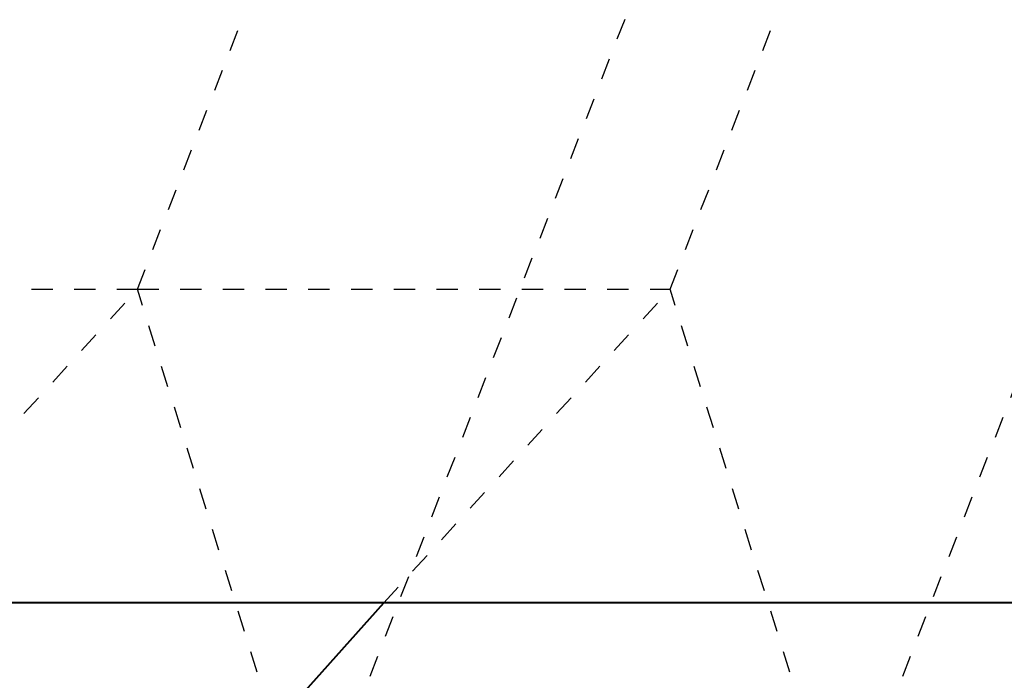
# Model space of a CAD drawing. Header units: metres. Extents: x -113 to 509, y -50 to 519.
# Tile 222 of 240: x 65.95 to 70.56, y 431.83 to 434.92. Entities that reach past the tile are written whole.
import ezdxf
from ezdxf.enums import TextEntityAlignment as Align

# ---------------------------------------------------------------- set-up
doc = ezdxf.new("R2010")
doc.units = ezdxf.units.M
doc.header["$MEASUREMENT"] = 0
doc.linetypes.add('Wisdot2', pattern=[0.125, 0.0625, -0.0625])
for name, color, linetype, lineweight in [('B_ANNO_TEXT', 7, 'Continuous', 18), ('B_DETAIL_HIDDEN', 7, 'Wisdot2', 25), ('B_DETAIL_OBJ', 7, 'Continuous', 40)]:
    doc.layers.add(name, color=color, linetype=linetype, lineweight=lineweight)
doc.styles.add('Annotative', font='calibri.ttf', dxfattribs={"height": 0.0625})

# ---------------------------------------------------------------- blocks, each defined once
blk = doc.blocks.new('*U2432')
at = {"layer": 'B_DETAIL_HIDDEN', "ltscale": 0.5}
for p, q in [((179.3268, 166.8215), (182.1196, 174.018)), ((181.8208, 166.8215), (184.6136, 174.018)), ((180.1264, 164.2646), (183.3771, 172.6409)), ((182.6204, 164.2646), (185.8711, 172.6409)), ((177.8304, 166.8215), (179.3268, 166.8215)), ((177.9863, 165.3534), (179.3268, 166.8215)), ((179.3268, 166.8215), (181.8208, 166.8215)), ((180.1264, 164.2646), (179.3268, 166.8215)), ((180.4803, 165.3534), (181.8208, 166.8215)), ((182.6204, 164.2646), (181.8208, 166.8215))]:
    blk.add_line(p, q, dxfattribs=at)
at = {"layer": 'B_DETAIL_OBJ'}
blk.add_line((180.1003, 164.9276), (180.4803, 165.3534), dxfattribs=at)
at = {"layer": 'B_DETAIL_OBJ', "flags": 128}
blk.add_lwpolyline([(147.1902, 178.7485), (201.1892, 178.7485), (201.1892, 165.3534), (147.1902, 165.3534)], close=True, dxfattribs=at)
at = {"layer": 'B_ANNO_TEXT', "style": 'Annotative'}
blk.add_attdef('DIM2', text='', height=1.5, rotation=315.056, dxfattribs=at).set_placement((311.4772, 219.6159), align=Align.MIDDLE_CENTER)

msp = doc.modelspace()

# ---------------------------------------------------------------- block references
msp.add_blockref('*U2432', (-112.8286, 266.8387))

doc.saveas('drawing.dxf')
